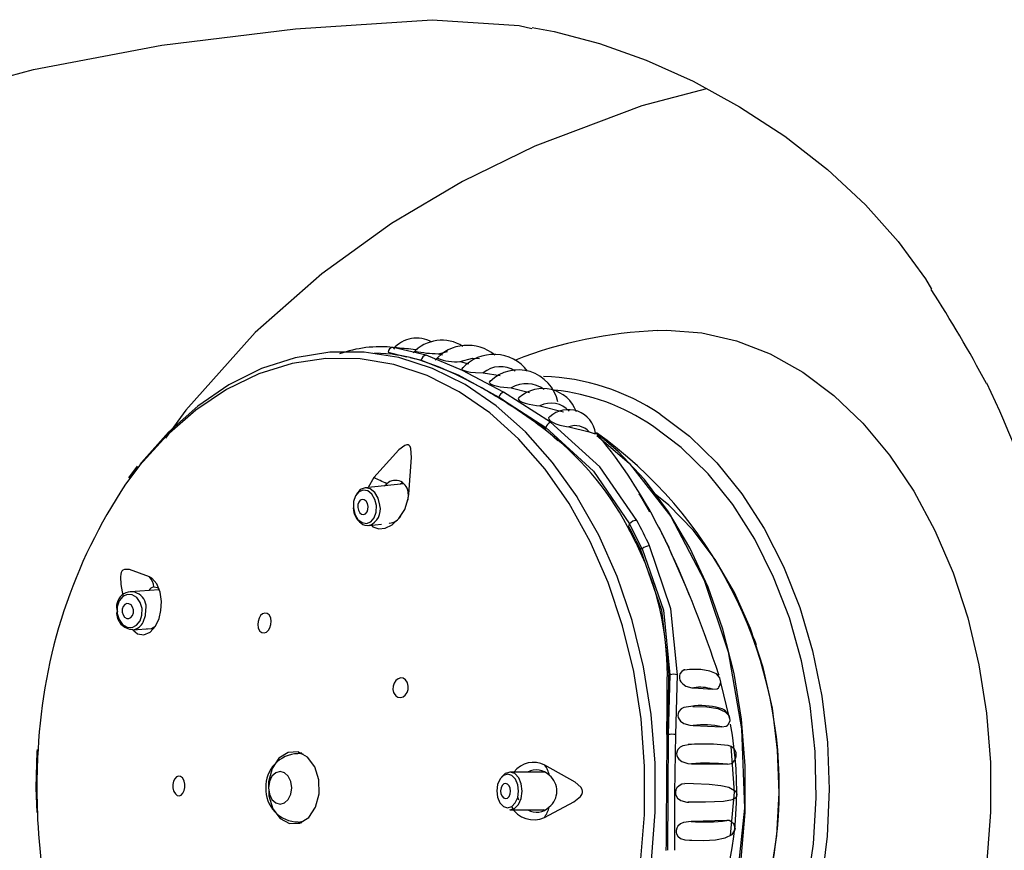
# Model space of a CAD drawing. Header units: millimetres. Extents: x 2848.32 to 2849.28, y 2905.67 to 2907.97.
# Tile 4 of 20: x 2849.0262 to 2849.0912, y 2906.1141 to 2906.1689. Entities that reach past the tile are written whole.
import ezdxf

# ---------------------------------------------------------------- set-up
doc = ezdxf.new("R2010")
doc.units = ezdxf.units.MM
doc.layers.add('SANINDUSA', color=3, linetype='Continuous')

msp = doc.modelspace()

# ---------------------------------------------------------------- linework, layer by layer
at = {"layer": 'SANINDUSA', "linetype": 'Continuous'}
for p, q in [((2849.053034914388, 2906.146787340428), (2849.050858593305, 2906.147305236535)), ((2849.052371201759, 2906.14714682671), (2849.052497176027, 2906.147254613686)), ((2849.050528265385, 2906.146979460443), (2849.051748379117, 2906.14668450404)), ((2849.051989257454, 2906.146626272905), (2849.052713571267, 2906.146451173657)), ((2849.052447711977, 2906.147139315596), (2849.05217469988, 2906.147166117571)), ((2849.055445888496, 2906.145789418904), (2849.053034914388, 2906.146787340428)), ((2849.053828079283, 2906.146888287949), (2849.05412534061, 2906.146806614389)), ((2849.052713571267, 2906.146451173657), (2849.052462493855, 2906.146498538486)), ((2849.052713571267, 2906.146451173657), (2849.055141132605, 2906.145488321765)), ((2849.052713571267, 2906.146451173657), (2849.052713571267, 2906.146451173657)), ((2849.055278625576, 2906.146367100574), (2849.055840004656, 2906.146212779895)), ((2849.055131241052, 2906.145450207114), (2849.055140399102, 2906.145488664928)), ((2849.055141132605, 2906.145488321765), (2849.057836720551, 2906.14401109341)), ((2849.058152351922, 2906.144349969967), (2849.055445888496, 2906.145789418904)), ((2849.056802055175, 2906.145616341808), (2849.05792427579, 2906.145457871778)), ((2849.058652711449, 2906.14464328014), (2849.059855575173, 2906.144322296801)), ((2849.05783564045, 2906.144008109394), (2849.057836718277, 2906.144011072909)), ((2849.060900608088, 2906.141916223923), (2849.057837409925, 2906.144010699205)), ((2849.057837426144, 2906.144010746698), (2849.06092692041, 2906.14202671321)), ((2849.061244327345, 2906.142358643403), (2849.058152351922, 2906.144349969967)), ((2849.060545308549, 2906.143456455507), (2849.062097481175, 2906.143055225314)), ((2849.06092692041, 2906.14202671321), (2849.060900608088, 2906.141916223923)), ((2849.062446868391, 2906.142056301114), (2849.063792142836, 2906.141724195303)), ((2849.060900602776, 2906.141916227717), (2849.060898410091, 2906.141912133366)), ((2849.060900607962, 2906.141916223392), (2849.06173323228, 2906.141133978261)), ((2849.064208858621, 2906.141671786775), (2849.064421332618, 2906.141482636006)), ((2849.033965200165, 2906.139468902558), (2849.033387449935, 2906.138699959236)), ((2849.05157278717, 2906.138299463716), (2849.049009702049, 2906.138041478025)), ((2849.049580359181, 2906.138712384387), (2849.04920340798, 2906.138060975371)), ((2849.05028101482, 2906.138169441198), (2849.050444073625, 2906.138303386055)), ((2849.051465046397, 2906.138365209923), (2849.051336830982, 2906.138275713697)), ((2849.051842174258, 2906.137637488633), (2849.051819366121, 2906.13721168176)), ((2849.049260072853, 2906.135554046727), (2849.050102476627, 2906.135638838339)), ((2849.049260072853, 2906.135554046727), (2849.049283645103, 2906.135556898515)), ((2849.050571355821, 2906.135686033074), (2849.050575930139, 2906.135686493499)), ((2849.06641350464, 2906.135483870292), (2849.066457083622, 2906.135666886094)), ((2849.067291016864, 2906.134006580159), (2849.066457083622, 2906.135666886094)), ((2849.06641350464, 2906.135483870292), (2849.066358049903, 2906.135430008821)), ((2849.06845033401, 2906.135312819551), (2849.068543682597, 2906.135136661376)), ((2849.068970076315, 2906.134287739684), (2849.069057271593, 2906.13410444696)), ((2849.067154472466, 2906.134008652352), (2849.067090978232, 2906.133954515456)), ((2849.067291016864, 2906.134006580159), (2849.067154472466, 2906.134008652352)), ((2849.035423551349, 2906.131296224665), (2849.033510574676, 2906.131163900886)), ((2849.033683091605, 2906.128669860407), (2849.034898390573, 2906.128753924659)), ((2849.074834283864, 2906.127665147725), (2849.074679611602, 2906.127990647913)), ((2849.068987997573, 2906.125675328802), (2849.068957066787, 2906.125663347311)), ((2849.069016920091, 2906.121753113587), (2849.069046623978, 2906.12569804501)), ((2849.069129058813, 2906.125696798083), (2849.069016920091, 2906.121753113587)), ((2849.069046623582, 2906.125698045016), (2849.069129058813, 2906.125696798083)), ((2849.069506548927, 2906.121744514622), (2849.06961989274, 2906.125683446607)), ((2849.072475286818, 2906.12517545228), (2849.073032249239, 2906.122820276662)), ((2849.07070381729, 2906.124833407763), (2849.071933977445, 2906.124741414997)), ((2849.070663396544, 2906.122351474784), (2849.072551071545, 2906.122262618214)), ((2849.069016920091, 2906.121753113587), (2849.069016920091, 2906.121753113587)), ((2849.044833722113, 2906.120514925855), (2849.044599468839, 2906.120514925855)), ((2849.044599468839, 2906.120514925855), (2849.044926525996, 2906.120467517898)), ((2849.060862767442, 2906.119272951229), (2849.058565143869, 2906.119275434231)), ((2849.070549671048, 2906.119827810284), (2849.072922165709, 2906.119784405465)), ((2849.072922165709, 2906.119784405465), (2849.073187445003, 2906.119846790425)), ((2849.027280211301, 2906.118234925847), (2849.027343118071, 2906.116598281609)), ((2849.059162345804, 2906.117427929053), (2849.059084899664, 2906.117614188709)), ((2849.058562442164, 2906.116775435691), (2849.06084961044, 2906.116772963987)), ((2849.060805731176, 2906.116745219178), (2849.060731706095, 2906.116773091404)), ((2849.044926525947, 2906.116002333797), (2849.044602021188, 2906.115954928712)), ((2849.072893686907, 2906.116081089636), (2849.070521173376, 2906.116020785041)), ((2849.044602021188, 2906.115954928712), (2849.044833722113, 2906.115954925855))]:
    msp.add_line(p, q, dxfattribs=at)
at = {"layer": 'SANINDUSA', "linetype": 'Continuous', "flags": 128}
for points in [[(2849.018969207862, 2906.163451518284), (2849.027114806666, 2906.165637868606), (2849.035584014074, 2906.167241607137), (2849.044413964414, 2906.168330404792), (2849.053425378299, 2906.168934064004)], [(2849.053425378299, 2906.168934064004), (2849.059183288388, 2906.168541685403), (2849.06001564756, 2906.168354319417)], [(2849.060027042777, 2906.168409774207), (2849.061478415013, 2906.168155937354), (2849.064488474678, 2906.167355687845), (2849.067568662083, 2906.166257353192), (2849.070662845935, 2906.164866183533), (2849.073716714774, 2906.163193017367), (2849.076705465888, 2906.161238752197), (2849.079519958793, 2906.159048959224), (2849.082026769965, 2906.156721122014), (2849.084189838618, 2906.154304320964), (2849.085995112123, 2906.151837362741), (2849.086394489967, 2906.151150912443)], [(2849.071551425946, 2906.164379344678), (2849.067277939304, 2906.163254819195), (2849.060207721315, 2906.160585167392), (2849.05543207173, 2906.158254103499), (2849.050754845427, 2906.155476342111), (2849.046164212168, 2906.152166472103), (2849.04176176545, 2906.148280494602), (2849.037187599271, 2906.143170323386), (2849.03584023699, 2906.141302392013)], [(2849.068297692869, 2906.14842804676), (2849.068925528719, 2906.148442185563), (2849.07123507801, 2906.148269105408), (2849.073517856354, 2906.147743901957), (2849.075747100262, 2906.146872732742), (2849.077896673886, 2906.145665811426), (2849.079941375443, 2906.144137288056), (2849.081857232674, 2906.142305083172), (2849.083621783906, 2906.140190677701), (2849.08521434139, 2906.137818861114), (2849.086616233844, 2906.135217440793), (2849.087811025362, 2906.13241691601), (2849.088784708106, 2906.12945012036), (2849.089525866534, 2906.126351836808), (2849.090025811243, 2906.123158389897), (2849.090278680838, 2906.119907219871), (2849.090281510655, 2906.116636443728), (2849.090034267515, 2906.113384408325)], [(2849.05079621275, 2906.14730144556), (2849.05045689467, 2906.147334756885), (2849.050332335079, 2906.147332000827)], [(2849.067174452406, 2906.113289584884), (2849.067441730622, 2906.116449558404), (2849.067457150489, 2906.119631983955), (2849.067220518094, 2906.12279684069), (2849.066734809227, 2906.125904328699), (2849.066006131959, 2906.128915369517), (2849.065043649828, 2906.131792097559), (2849.063859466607, 2906.134498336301), (2849.062468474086, 2906.137000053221), (2849.060888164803, 2906.139265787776), (2849.059138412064, 2906.14126704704), (2849.057241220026, 2906.142978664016), (2849.05522044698, 2906.144379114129), (2849.053101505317, 2906.145450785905), (2849.05091104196, 2906.14618020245), (2849.048676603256, 2906.146558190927), (2849.046426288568, 2906.146579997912), (2849.044188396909, 2906.14624534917), (2849.041991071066, 2906.145558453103), (2849.039861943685, 2906.144527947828), (2849.037827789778, 2906.143166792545), (2849.035914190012, 2906.141492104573), (2849.034145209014, 2906.139524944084), (2849.033205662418, 2906.138275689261)], [(2849.063035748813, 2906.137379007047), (2849.063000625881, 2906.1374346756), (2849.061385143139, 2906.13971691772), (2849.059599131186, 2906.141729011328), (2849.05766505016, 2906.14344565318), (2849.055607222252, 2906.144845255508), (2849.053451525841, 2906.145910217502), (2849.051225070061, 2906.146627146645), (2849.048955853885, 2906.146987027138), (2849.046672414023, 2906.146985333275), (2849.044403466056, 2906.146622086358), (2849.042177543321, 2906.145901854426), (2849.040022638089, 2906.144833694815), (2849.037965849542, 2906.143431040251), (2849.036033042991, 2906.14171152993), (2849.034248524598, 2906.139696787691), (2849.034150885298, 2906.139572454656)], [(2849.050890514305, 2906.146830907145), (2849.05079386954, 2906.146847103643), (2849.049639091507, 2906.146919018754)], [(2849.053828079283, 2906.146888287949), (2849.054452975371, 2906.147039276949), (2849.054455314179, 2906.147039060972)], [(2849.055278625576, 2906.146367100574), (2849.056087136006, 2906.146602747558), (2849.056554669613, 2906.146570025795)], [(2849.055519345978, 2906.145987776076), (2849.055428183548, 2906.145954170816), (2849.055383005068, 2906.145899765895), (2849.055400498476, 2906.145854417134), (2849.055455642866, 2906.145811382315), (2849.055489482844, 2906.145793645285), (2849.055605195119, 2906.145749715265), (2849.055741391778, 2906.145714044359), (2849.055960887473, 2906.14567472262), (2849.056303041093, 2906.145638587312), (2849.056802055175, 2906.145616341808), (2849.056802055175, 2906.145616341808)], [(2849.057370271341, 2906.145124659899), (2849.057262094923, 2906.145087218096), (2849.057201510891, 2906.145018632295), (2849.057213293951, 2906.144966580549), (2849.057274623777, 2906.14490580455), (2849.057367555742, 2906.144853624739), (2849.057473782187, 2906.144811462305), (2849.0576523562, 2906.144760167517), (2849.057934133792, 2906.14470636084), (2849.058397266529, 2906.144657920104), (2849.058652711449, 2906.14464328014), (2849.058652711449, 2906.14464328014)], [(2849.0591779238, 2906.144011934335), (2849.059112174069, 2906.143930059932), (2849.059126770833, 2906.143870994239), (2849.059188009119, 2906.143801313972), (2849.059278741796, 2906.143739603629), (2849.059384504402, 2906.143687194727), (2849.059563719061, 2906.14362113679), (2849.059845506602, 2906.143549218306), (2849.060311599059, 2906.143478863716), (2849.060545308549, 2906.143456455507), (2849.060545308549, 2906.143456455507)], [(2849.061186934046, 2906.142732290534), (2849.061177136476, 2906.142729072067), (2849.061120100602, 2906.142645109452), (2849.061137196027, 2906.142573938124), (2849.06120369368, 2906.142488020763), (2849.061299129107, 2906.142410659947), (2849.061412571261, 2906.14234171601), (2849.061596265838, 2906.142256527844), (2849.061867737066, 2906.142166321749), (2849.062297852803, 2906.142077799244), (2849.062446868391, 2906.142056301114), (2849.062446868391, 2906.142056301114)], [(2849.068477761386, 2906.142896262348), (2849.070413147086, 2906.141439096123), (2849.072218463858, 2906.139679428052), (2849.073870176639, 2906.137640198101), (2849.075346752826, 2906.135347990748), (2849.07662894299, 2906.132832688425), (2849.077700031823, 2906.130127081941), (2849.078546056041, 2906.127266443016), (2849.079155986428, 2906.124288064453), (2849.079521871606, 2906.121230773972), (2849.079638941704, 2906.118134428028), (2849.079505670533, 2906.115039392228), (2849.079123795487, 2906.111986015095)], [(2849.06092692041, 2906.14202671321), (2849.064082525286, 2906.139141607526), (2849.066457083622, 2906.135666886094)], [(2849.066938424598, 2906.135884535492), (2849.064491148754, 2906.139423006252), (2849.061244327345, 2906.142358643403)], [(2849.061908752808, 2906.092027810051), (2849.062949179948, 2906.092207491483), (2849.065067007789, 2906.092839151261), (2849.06711866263, 2906.093814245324), (2849.069076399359, 2906.095119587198), (2849.070913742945, 2906.096737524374), (2849.072605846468, 2906.098646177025), (2849.07412982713, 2906.100819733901), (2849.075465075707, 2906.103228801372), (2849.076593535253, 2906.105840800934), (2849.077499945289, 2906.108620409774), (2849.078172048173, 2906.11153003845), (2849.078600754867, 2906.114530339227), (2849.078780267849, 2906.117580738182), (2849.078708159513, 2906.120639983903), (2849.078385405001, 2906.12366670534), (2849.077816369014, 2906.126619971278), (2849.077008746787, 2906.12945984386), (2849.075973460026, 2906.132147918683), (2849.074724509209, 2906.134647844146), (2849.073278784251, 2906.136925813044), (2849.071655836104, 2906.138951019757), (2849.069877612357, 2906.140696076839), (2849.067968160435, 2906.142137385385)], [(2849.063792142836, 2906.141724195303), (2849.064119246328, 2906.141610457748), (2849.064201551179, 2906.141598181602), (2849.064218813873, 2906.141621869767)], [(2849.063912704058, 2906.094552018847), (2849.065594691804, 2906.095935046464), (2849.067355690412, 2906.097775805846), (2849.06895367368, 2906.099893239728), (2849.070367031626, 2906.102258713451), (2849.071576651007, 2906.10484023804), (2849.072566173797, 2906.107602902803), (2849.073322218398, 2906.110509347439), (2849.073834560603, 2906.113520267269), (2849.074096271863, 2906.11659494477), (2849.074103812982, 2906.119691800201), (2849.07385708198, 2906.122768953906), (2849.07335941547, 2906.125784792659), (2849.072617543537, 2906.128698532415), (2849.071641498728, 2906.131470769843), (2849.070444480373, 2906.134064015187), (2849.069042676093, 2906.136443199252), (2849.067455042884, 2906.138576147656), (2849.065703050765, 2906.140434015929), (2849.064345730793, 2906.141592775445)], [(2849.064306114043, 2906.141480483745), (2849.066443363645, 2906.139665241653), (2849.069183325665, 2906.136147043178), (2849.071385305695, 2906.131940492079), (2849.072964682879, 2906.127207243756), (2849.073860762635, 2906.122129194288), (2849.074039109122, 2906.116901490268), (2849.073492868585, 2906.111725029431), (2849.07224303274, 2906.106798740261), (2849.070337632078, 2906.102311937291)], [(2849.051897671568, 2906.13760867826), (2849.052070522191, 2906.140037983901), (2849.052022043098, 2906.140621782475), (2849.051973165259, 2906.140758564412), (2849.051913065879, 2906.140837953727), (2849.051843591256, 2906.140875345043), (2849.051763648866, 2906.140880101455), (2849.05162292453, 2906.140834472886), (2849.051228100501, 2906.140545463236), (2849.049580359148, 2906.138712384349)], [(2849.049185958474, 2906.137831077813), (2849.048887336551, 2906.137886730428), (2849.048605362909, 2906.137774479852), (2849.048382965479, 2906.137511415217), (2849.048254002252, 2906.137137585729), (2849.048238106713, 2906.136709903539), (2849.048337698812, 2906.136293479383), (2849.048537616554, 2906.135951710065), (2849.048807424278, 2906.135736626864)], [(2849.04999114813, 2906.136874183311), (2849.049990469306, 2906.136881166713), (2849.049878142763, 2906.137350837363), (2849.049652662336, 2906.13773630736), (2849.049348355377, 2906.137978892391), (2849.049011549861, 2906.138041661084), (2849.048693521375, 2906.137915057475), (2849.048442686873, 2906.137618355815), (2849.048399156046, 2906.137531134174)], [(2849.048807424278, 2906.135736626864), (2849.04910560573, 2906.135680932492), (2849.04938737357, 2906.135792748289), (2849.049609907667, 2906.13605538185), (2849.049739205, 2906.136429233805), (2849.04975529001, 2906.136857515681), (2849.049655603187, 2906.137274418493), (2849.049455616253, 2906.137616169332), (2849.049185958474, 2906.137831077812)], [(2849.049424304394, 2906.135570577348), (2849.049522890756, 2906.135462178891), (2849.049926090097, 2906.135320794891), (2849.050339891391, 2906.135363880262), (2849.050789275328, 2906.135582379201), (2849.05124149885, 2906.136001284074), (2849.051620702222, 2906.13660363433), (2849.051856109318, 2906.137324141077), (2849.051897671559, 2906.137608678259)], [(2849.067797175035, 2906.136431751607), (2849.067139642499, 2906.137563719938), (2849.06709745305, 2906.137628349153)], [(2849.068304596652, 2906.098973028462), (2849.068635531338, 2906.099239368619), (2849.070288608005, 2906.100817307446), (2849.071785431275, 2906.102681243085), (2849.073101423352, 2906.104800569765), (2849.074214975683, 2906.107140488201), (2849.075107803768, 2906.109662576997), (2849.075765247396, 2906.112325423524), (2849.07617651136, 2906.115085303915), (2849.076334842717, 2906.117896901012), (2849.076237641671, 2906.120714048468), (2849.07588650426, 2906.123490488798), (2849.075287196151, 2906.126180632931), (2849.074449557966, 2906.128740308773), (2849.073387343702, 2906.131127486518), (2849.072117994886, 2906.133302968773), (2849.070662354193, 2906.13523103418), (2849.069044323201, 2906.136880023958), (2849.068163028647, 2906.137606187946)], [(2849.048949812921, 2906.137242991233), (2849.048815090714, 2906.13726809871), (2849.04868787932, 2906.137217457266), (2849.048587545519, 2906.137098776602), (2849.048529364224, 2906.136930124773), (2849.048522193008, 2906.136737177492), (2849.048567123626, 2906.136549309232), (2849.048657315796, 2906.136395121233), (2849.04877903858, 2906.13629808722), (2849.048913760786, 2906.136272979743), (2849.049040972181, 2906.136323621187), (2849.049141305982, 2906.136442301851), (2849.049199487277, 2906.13661095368), (2849.049206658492, 2906.136803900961), (2849.049161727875, 2906.136991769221), (2849.049071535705, 2906.13714595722), (2849.048949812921, 2906.137242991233)], [(2849.062424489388, 2906.098161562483), (2849.063014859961, 2906.099057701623), (2849.064437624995, 2906.101583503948), (2849.06565147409, 2906.104318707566), (2849.066641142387, 2906.107228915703), (2849.067394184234, 2906.110277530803), (2849.067901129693, 2906.113426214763), (2849.06815560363, 2906.116635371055), (2849.068154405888, 2906.119864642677), (2849.067897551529, 2906.123073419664), (2849.067388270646, 2906.126221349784), (2849.066632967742, 2906.12926884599), (2849.065641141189, 2906.132177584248), (2849.06442526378, 2906.134910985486), (2849.063035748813, 2906.137379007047)], [(2849.06961989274, 2906.125683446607), (2849.069197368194, 2906.130053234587), (2849.067782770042, 2906.134203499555)], [(2849.067154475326, 2906.134008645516), (2849.068562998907, 2906.129955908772), (2849.069046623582, 2906.125698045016)], [(2849.067291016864, 2906.134006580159), (2849.068692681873, 2906.129963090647), (2849.069129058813, 2906.125696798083)], [(2849.070410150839, 2906.130932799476), (2849.070194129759, 2906.131482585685), (2849.069055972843, 2906.134101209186)], [(2849.034789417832, 2906.132162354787), (2849.033466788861, 2906.132643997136), (2849.033120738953, 2906.132639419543), (2849.033026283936, 2906.132591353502), (2849.032959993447, 2906.132524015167), (2849.032913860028, 2906.132441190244), (2849.03288223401, 2906.132342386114), (2849.032856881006, 2906.132163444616), (2849.032876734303, 2906.131645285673), (2849.03302167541, 2906.130924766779)], [(2849.033686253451, 2906.128670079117), (2849.033978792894, 2906.128405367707), (2849.034405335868, 2906.128329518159), (2849.034833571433, 2906.128515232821), (2849.03518623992, 2906.128913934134), (2849.035410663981, 2906.12940330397), (2849.035532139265, 2906.129929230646), (2849.035564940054, 2906.130521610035), (2849.035483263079, 2906.131141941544), (2849.035270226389, 2906.131692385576), (2849.034938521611, 2906.132075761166), (2849.034789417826, 2906.132162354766), (2849.034789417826, 2906.132162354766)], [(2849.034157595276, 2906.129249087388), (2849.034284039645, 2906.129639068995), (2849.034286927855, 2906.130070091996), (2849.03416560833, 2906.13047676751), (2849.03393824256, 2906.130797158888), (2849.033639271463, 2906.130982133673), (2849.033314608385, 2906.131003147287), (2849.033013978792, 2906.130857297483), (2849.032782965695, 2906.130567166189)], [(2849.03506340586, 2906.131492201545), (2849.03530387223, 2906.131450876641), (2849.035402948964, 2906.13134945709)], [(2849.032782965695, 2906.130567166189), (2849.032656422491, 2906.130176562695), (2849.03265378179, 2906.129745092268), (2849.032775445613, 2906.129338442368), (2849.033002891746, 2906.129018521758), (2849.033301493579, 2906.128834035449), (2849.033625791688, 2906.12881306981), (2849.033926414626, 2906.128958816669), (2849.034157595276, 2906.129249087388)], [(2849.033039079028, 2906.130197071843), (2849.032981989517, 2906.130020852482), (2849.032980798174, 2906.129826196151), (2849.03303568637, 2906.129642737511), (2849.033138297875, 2906.129498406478), (2849.033273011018, 2906.129415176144), (2849.033419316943, 2906.129405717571), (2849.033554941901, 2906.129471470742), (2849.03365923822, 2906.129602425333), (2849.033716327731, 2906.129778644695), (2849.033717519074, 2906.129973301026), (2849.033662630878, 2906.130156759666), (2849.033560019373, 2906.130301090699), (2849.03342530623, 2906.130384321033), (2849.033279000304, 2906.130393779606), (2849.033143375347, 2906.130328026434), (2849.033039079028, 2906.130197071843)], [(2849.034372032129, 2906.129173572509), (2849.034514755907, 2906.129614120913), (2849.034530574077, 2906.129977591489)], [(2849.042762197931, 2906.129490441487), (2849.042669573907, 2906.129644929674), (2849.042542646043, 2906.129739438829), (2849.042396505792, 2906.129762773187), (2849.042248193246, 2906.129713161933), (2849.042114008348, 2906.129597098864), (2849.042008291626, 2906.129427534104), (2849.041942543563, 2906.129222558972), (2849.0419245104, 2906.129004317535), (2849.041957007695, 2906.128797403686), (2849.041977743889, 2906.128737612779), (2849.042070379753, 2906.128583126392), (2849.042197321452, 2906.128488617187), (2849.042343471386, 2906.128465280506), (2849.04249178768, 2906.128514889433), (2849.042625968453, 2906.12863095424), (2849.042731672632, 2906.128800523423), (2849.042797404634, 2906.129005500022), (2849.042815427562, 2906.129223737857), (2849.042782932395, 2906.129430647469), (2849.042762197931, 2906.129490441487)], [(2849.035138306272, 2906.128859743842), (2849.034902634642, 2906.128721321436), (2849.034646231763, 2906.128712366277), (2849.034611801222, 2906.128734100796)], [(2849.070101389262, 2906.126014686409), (2849.070069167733, 2906.126010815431), (2849.069912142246, 2906.125921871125), (2849.069789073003, 2906.125762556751), (2849.069751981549, 2906.125634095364), (2849.069753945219, 2906.125482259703), (2849.069791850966, 2906.125347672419), (2849.069854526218, 2906.125229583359), (2849.069976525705, 2906.125087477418), (2849.070185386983, 2906.124947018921), (2849.070563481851, 2906.124843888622), (2849.07070381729, 2906.124833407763), (2849.07070381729, 2906.124833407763)], [(2849.072353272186, 2906.124876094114), (2849.072399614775, 2906.124933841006), (2849.072484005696, 2906.125203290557), (2849.072426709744, 2906.12549248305), (2849.072190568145, 2906.12575088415), (2849.071768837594, 2906.12593893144), (2849.071172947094, 2906.126036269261), (2849.07042689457, 2906.1260387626), (2849.070102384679, 2906.126004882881)], [(2849.050919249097, 2906.124460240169), (2849.051030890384, 2906.124306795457), (2849.051177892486, 2906.124212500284), (2849.051344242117, 2906.124187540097), (2849.051512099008, 2906.124235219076), (2849.05166257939, 2906.124351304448), (2849.051777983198, 2906.124523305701), (2849.051844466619, 2906.124731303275), (2849.051854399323, 2906.12495067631), (2849.051807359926, 2906.125155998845), (2849.051782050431, 2906.125213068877), (2849.051670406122, 2906.12536651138), (2849.051523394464, 2906.125460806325), (2849.051357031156, 2906.125485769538), (2849.051189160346, 2906.125438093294), (2849.051038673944, 2906.125322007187), (2849.050923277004, 2906.125150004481), (2849.05085680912, 2906.124942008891), (2849.050846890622, 2906.124722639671), (2849.05089393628, 2906.124517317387), (2849.050919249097, 2906.124460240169)], [(2849.072278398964, 2906.125706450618), (2849.072333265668, 2906.125715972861), (2849.072369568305, 2906.125716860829), (2849.072374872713, 2906.1257070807), (2849.072353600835, 2906.125690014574)], [(2849.071933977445, 2906.124741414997), (2849.072236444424, 2906.124764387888), (2849.072334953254, 2906.12483636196), (2849.072354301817, 2906.124875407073)], [(2849.070517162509, 2906.123603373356), (2849.070055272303, 2906.123540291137), (2849.069867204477, 2906.123443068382), (2849.069710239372, 2906.123269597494), (2849.069663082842, 2906.123149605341), (2849.069651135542, 2906.123007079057), (2849.069676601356, 2906.122879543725), (2849.069726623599, 2906.122770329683), (2849.069835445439, 2906.122632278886), (2849.070041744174, 2906.122485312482), (2849.070442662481, 2906.122366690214), (2849.070663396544, 2906.122351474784)], [(2849.072945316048, 2906.122390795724), (2849.072985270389, 2906.122426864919), (2849.073104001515, 2906.12267959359), (2849.073062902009, 2906.122967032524), (2849.072803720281, 2906.123234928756), (2849.072304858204, 2906.123437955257), (2849.071567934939, 2906.123552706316), (2849.07064555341, 2906.123573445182)], [(2849.072551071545, 2906.122262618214), (2849.07284427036, 2906.122299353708), (2849.072944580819, 2906.12237819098), (2849.072949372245, 2906.122387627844)], [(2849.069016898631, 2906.12175075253), (2849.068984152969, 2906.117927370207), (2849.068959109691, 2906.114109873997)], [(2849.069448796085, 2906.114108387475), (2849.069442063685, 2906.117923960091), (2849.069506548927, 2906.121744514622)], [(2849.027361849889, 2906.120757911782), (2849.027350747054, 2906.120622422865), (2849.027280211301, 2906.118234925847)], [(2849.042920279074, 2906.116845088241), (2849.043401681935, 2906.116202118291), (2849.0440204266, 2906.115868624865), (2849.044682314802, 2906.115895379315), (2849.045286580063, 2906.116278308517), (2849.045741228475, 2906.116959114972), (2849.045977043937, 2906.117834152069), (2849.045958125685, 2906.118770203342), (2849.045687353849, 2906.119624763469), (2849.045205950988, 2906.120267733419), (2849.044587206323, 2906.120601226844), (2849.043925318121, 2906.120574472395), (2849.043321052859, 2906.120191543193), (2849.042866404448, 2906.119510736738), (2849.042630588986, 2906.118635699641), (2849.042649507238, 2906.117699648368), (2849.042920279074, 2906.116845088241)], [(2849.070481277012, 2906.121093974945), (2849.069989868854, 2906.121014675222), (2849.069811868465, 2906.120920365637), (2849.069656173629, 2906.120765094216), (2849.069594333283, 2906.120643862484), (2849.069567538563, 2906.120497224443), (2849.069582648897, 2906.120366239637), (2849.069624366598, 2906.120256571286), (2849.069722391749, 2906.120118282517), (2849.069917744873, 2906.119968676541), (2849.070307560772, 2906.119844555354), (2849.070549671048, 2906.119827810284)], [(2849.071998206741, 2906.121113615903), (2849.071417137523, 2906.121117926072), (2849.070481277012, 2906.121093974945)], [(2849.073186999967, 2906.119847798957), (2849.073274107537, 2906.119897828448), (2849.073420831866, 2906.120060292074), (2849.07350964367, 2906.120299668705), (2849.073490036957, 2906.120571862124), (2849.073362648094, 2906.120802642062), (2849.073176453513, 2906.12095365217), (2849.072971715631, 2906.121036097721), (2849.071999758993, 2906.121105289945)], [(2849.073138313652, 2906.120969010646), (2849.073376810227, 2906.117943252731), (2849.073109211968, 2906.115097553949)], [(2849.043399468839, 2906.119314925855), (2849.043107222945, 2906.11923271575), (2849.042859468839, 2906.118998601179), (2849.042693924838, 2906.118648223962), (2849.042635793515, 2906.118234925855), (2849.042693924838, 2906.117821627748), (2849.042859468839, 2906.117471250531), (2849.043107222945, 2906.11723713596), (2849.043399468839, 2906.117154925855), (2849.043691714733, 2906.11723713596), (2849.043939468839, 2906.117471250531), (2849.04410501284, 2906.117821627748), (2849.044163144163, 2906.118234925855), (2849.04410501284, 2906.118648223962), (2849.043939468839, 2906.118998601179), (2849.043691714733, 2906.11923271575), (2849.043399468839, 2906.119314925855)], [(2849.058562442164, 2906.116775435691), (2849.058866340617, 2906.116865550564), (2849.05913228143, 2906.117132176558), (2849.059311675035, 2906.117534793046), (2849.059377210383, 2906.118012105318), (2849.05931891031, 2906.118491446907), (2849.059145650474, 2906.118899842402), (2849.058883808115, 2906.119175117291), (2849.058573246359, 2906.119275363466), (2849.058261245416, 2906.119185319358), (2849.058008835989, 2906.118938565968)], [(2849.06084705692, 2906.116281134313), (2849.062791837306, 2906.117300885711), (2849.063230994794, 2906.117666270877), (2849.063320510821, 2906.11779887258), (2849.063360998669, 2906.11791527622), (2849.063365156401, 2906.11802121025), (2849.063339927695, 2906.118122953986), (2849.063253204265, 2906.118273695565), (2849.062884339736, 2906.118613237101), (2849.060873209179, 2906.119738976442)], [(2849.037047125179, 2906.118733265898), (2849.036951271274, 2906.118887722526), (2849.036829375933, 2906.118981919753), (2849.036694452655, 2906.119005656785), (2849.036561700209, 2906.118955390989), (2849.036446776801, 2906.118836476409), (2849.036363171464, 2906.118663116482), (2849.036320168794, 2906.118456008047), (2849.036321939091, 2906.118238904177), (2849.036367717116, 2906.11803556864), (2849.036389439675, 2906.11798043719), (2849.036485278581, 2906.117825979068), (2849.036607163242, 2906.117731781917), (2849.036742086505, 2906.117708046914), (2849.036874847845, 2906.117758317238), (2849.036989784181, 2906.11787723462), (2849.037073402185, 2906.118050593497), (2849.037116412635, 2906.11825770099), (2849.037114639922, 2906.1184748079), (2849.037068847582, 2906.118678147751), (2849.037047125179, 2906.118733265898)], [(2849.059139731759, 2906.118013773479), (2849.059088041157, 2906.118438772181), (2849.058934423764, 2906.118800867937), (2849.058702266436, 2906.119044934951), (2849.058426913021, 2906.119133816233), (2849.058150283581, 2906.119053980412), (2849.05791449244, 2906.118817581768), (2849.057755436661, 2906.118460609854), (2849.057697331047, 2906.118037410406)], [(2849.057697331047, 2906.118037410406), (2849.057748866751, 2906.117613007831), (2849.057902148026, 2906.117251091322), (2849.058134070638, 2906.117006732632), (2849.05840953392, 2906.116917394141), (2849.058686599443, 2906.116997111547), (2849.058922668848, 2906.117233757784), (2849.059081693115, 2906.117590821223), (2849.059139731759, 2906.118013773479)], [(2849.058604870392, 2906.118020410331), (2849.058581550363, 2906.118212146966), (2849.058512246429, 2906.118375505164), (2849.058407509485, 2906.118485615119), (2849.058283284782, 2906.11852571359), (2849.058158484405, 2906.118489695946), (2849.05805210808, 2906.118383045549), (2849.057980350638, 2906.118221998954), (2849.057954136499, 2906.118031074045), (2849.057977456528, 2906.117839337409), (2849.058046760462, 2906.117675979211), (2849.058151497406, 2906.117565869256), (2849.058275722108, 2906.117525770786), (2849.058400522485, 2906.117561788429), (2849.058506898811, 2906.117668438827), (2849.058578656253, 2906.117829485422), (2849.058604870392, 2906.118020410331)], [(2849.070107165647, 2906.118506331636), (2849.06990677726, 2906.118469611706), (2849.069738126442, 2906.11837453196), (2849.069588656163, 2906.118224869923), (2849.069520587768, 2906.118098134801), (2849.069488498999, 2906.117946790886), (2849.069499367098, 2906.117814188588), (2849.069538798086, 2906.117700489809), (2849.069637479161, 2906.1175568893), (2849.069837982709, 2906.117406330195), (2849.070235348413, 2906.117295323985), (2849.070382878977, 2906.117288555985), (2849.070382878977, 2906.117288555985)], [(2849.070333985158, 2906.117314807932), (2849.070548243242, 2906.117311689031), (2849.071465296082, 2906.117309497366), (2849.072655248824, 2906.117346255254), (2849.073247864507, 2906.117452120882), (2849.073417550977, 2906.117545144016), (2849.073480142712, 2906.117605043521), (2849.073505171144, 2906.117637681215), (2849.073525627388, 2906.117671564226), (2849.073541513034, 2906.117706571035), (2849.073552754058, 2906.117742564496), (2849.07355920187, 2906.117779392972), (2849.073560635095, 2906.117816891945), (2849.073547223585, 2906.117893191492), (2849.073509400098, 2906.117969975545), (2849.073021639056, 2906.118252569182), (2849.072496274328, 2906.118362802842), (2849.071724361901, 2906.1184454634), (2849.070683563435, 2906.118499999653), (2849.070107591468, 2906.11851253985)], [(2849.070521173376, 2906.116020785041), (2849.070019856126, 2906.115939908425), (2849.069830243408, 2906.115846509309), (2849.06965543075, 2906.115692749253), (2849.069578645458, 2906.115572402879), (2849.069533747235, 2906.11542640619), (2849.069532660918, 2906.115295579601), (2849.069560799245, 2906.115185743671), (2849.069641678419, 2906.115046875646), (2849.069818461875, 2906.114896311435), (2849.070120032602, 2906.1147963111)], [(2849.073222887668, 2906.115975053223), (2849.073033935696, 2906.116074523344), (2849.072893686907, 2906.116081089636)], [(2849.070562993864, 2906.114776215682), (2849.071338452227, 2906.114765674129), (2849.072125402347, 2906.114808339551), (2849.072771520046, 2906.114930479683), (2849.073240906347, 2906.115162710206), (2849.073453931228, 2906.115502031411), (2849.073351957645, 2906.115854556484), (2849.073210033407, 2906.115954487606)], [(2849.070120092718, 2906.114794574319), (2849.070424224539, 2906.114778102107), (2849.070562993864, 2906.114776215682)]]:
    msp.add_lwpolyline(points, dxfattribs=at)
at = {"layer": 'SANINDUSA', "linetype": 'Continuous'}
for centre, radius, start, end in [((2849.018427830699, 2906.106979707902), 0.08102069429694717, 27.92760114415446, 33.01448242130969), ((2849.052416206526, 2906.145923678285), 0.001996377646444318, 59.97596420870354, 140.4041835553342), ((2849.069436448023, 2906.1193595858), 0.02907443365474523, 92.24048156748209, 111.184017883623), ((2849.050043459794, 2906.13935696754), 0.007989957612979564, 84.14451119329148, 109.9214900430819), ((2849.050871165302, 2906.146962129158), 0.0003433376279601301, 92.09846913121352, 177.1065447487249), ((2849.067388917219, 2906.322592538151), 0.1760532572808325, 264.6544035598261, 265.0434546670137), ((2849.054073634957, 2906.145195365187), 0.002581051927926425, 57.49622640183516, 137.4794653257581), ((2849.055771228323, 2906.144599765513), 0.002836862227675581, 50.38458092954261, 139.2111970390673), ((2849.04980148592, 2906.137576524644), 0.009316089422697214, 72.38980883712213, 83.28911565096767), ((2849.053830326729, 2906.153613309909), 0.006725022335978, 256.9718937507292, 269.980852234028), ((2849.053089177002, 2906.146413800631), 0.0003774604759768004, 98.26531083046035, 174.3177336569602), ((2849.054984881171, 2906.14952300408), 0.003169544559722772, 247.8643774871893, 275.3176412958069), ((2849.057506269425, 2906.144041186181), 0.002802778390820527, 37.37545684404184, 137.709918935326), ((2849.047031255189, 2906.128838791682), 0.0184824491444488, 64.29890131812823, 72.3994181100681), ((2849.057938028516, 2906.144282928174), 0.001751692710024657, 56.37988818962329, 130.4286301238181), ((2849.042089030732, 2906.118631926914), 0.0298228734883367, 58.33708822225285, 64.24739837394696), ((2849.05912531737, 2906.143157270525), 0.002660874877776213, 11.77520425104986, 134.316574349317), ((2849.060287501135, 2906.130730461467), 0.01466584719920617, 56.05077226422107, 88.0487540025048), ((2849.059647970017, 2906.142893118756), 0.002013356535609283, 53.81569418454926, 119.6254492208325), ((2849.047054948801, 2906.123718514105), 0.04793735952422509, 0.3756200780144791, 26.2720518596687), ((2849.036547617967, 2906.109683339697), 0.0403482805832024, 53.03664334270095, 58.30971016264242), ((2849.058334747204, 2906.143864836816), 0.0005182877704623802, 110.604730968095, 163.6573651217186), ((2849.06074822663, 2906.142228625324), 0.002355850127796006, 20.62572730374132, 131.5108814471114), ((2849.05997832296, 2906.130237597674), 0.01433326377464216, 56.12152652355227, 83.82507373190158), ((2849.061272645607, 2906.141977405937), 0.001648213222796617, 42.5425135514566, 116.1861027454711), ((2849.062421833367, 2906.141388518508), 0.001808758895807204, 7.405259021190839, 132.7054705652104), ((2849.061573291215, 2906.141726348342), 0.0007127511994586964, 117.4865873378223, 155.0759725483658), ((2849.062886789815, 2906.140947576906), 0.001192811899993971, 40.62323232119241, 111.6422697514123), ((2849.049071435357, 2906.126273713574), 0.01956163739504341, 28.11015026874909, 53.12721674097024), ((2849.047579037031, 2906.118243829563), 0.02876832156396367, 305.0642282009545, 54.50720725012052), ((2849.037943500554, 2906.119801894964), 0.03422177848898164, 27.15442928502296, 39.3115135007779), ((2849.062058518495, 2906.119044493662), 0.03467457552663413, 146.3154894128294, 177.1665555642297), ((2848.689577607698, 2905.37734933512), 0.8421850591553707, 64.62833630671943, 64.6933519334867), ((2849.051009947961, 2906.137690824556), 0.0008339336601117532, 356.3330288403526, 132.731247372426), ((2849.048903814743, 2906.136609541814), 0.001119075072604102, 289.8412092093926, 13.67901802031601), ((2849.049571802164, 2906.136779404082), 0.001356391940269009, 183.1268953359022, 232.6023124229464), ((2849.050583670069, 2906.136589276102), 0.0008767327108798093, 270.8500617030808, 334.9359658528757), ((2849.049166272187, 2906.136222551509), 0.0006679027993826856, 231.2268762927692, 280.3242529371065), ((2849.06695744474, 2906.135201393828), 0.0006834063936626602, 91.59482641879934, 137.0675713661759), ((2849.0395045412, 2906.121052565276), 0.03118662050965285, 24.94102289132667, 28.39761595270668), ((2849.039323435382, 2906.12100389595), 0.03064281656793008, 25.12516212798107, 28.21347671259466), ((2849.039421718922, 2906.1210028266), 0.03063098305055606, 25.12516211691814, 28.21347671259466), ((2849.041226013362, 2906.121014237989), 0.03075062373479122, 25.40276293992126, 27.93587590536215), ((2849.068380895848, 2906.135344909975), 7.6494802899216e-05, 335.1962542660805, 80.63555394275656), ((2849.041451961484, 2906.120997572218), 0.0305593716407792, 25.77871588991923, 27.55992294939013), ((2849.067807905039, 2906.133428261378), 0.0007756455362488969, 91.85700988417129, 131.7896202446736), ((2848.998525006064, 2906.101562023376), 0.07767123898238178, 18.09795736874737, 24.8521920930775), ((2849.068995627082, 2906.134136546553), 6.950130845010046e-05, 332.4930341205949, 83.49492497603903), ((2849.049646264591, 2906.125681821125), 0.01931104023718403, 0.05430231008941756, 25.56348626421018), ((2849.033878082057, 2906.13139867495), 0.001189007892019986, 4.511509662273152, 39.96228550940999), ((2849.033578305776, 2906.13018916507), 0.000975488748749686, 347.4735771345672, 200.3122907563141), ((2849.035157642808, 2906.131018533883), 0.0004829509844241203, 101.252160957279, 151.5708155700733), ((2849.052280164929, 2906.11955846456), 0.02396678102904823, 19.77008589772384, 27.18558511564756), ((2849.033713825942, 2906.12978730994), 0.00110235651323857, 176.8002532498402, 267.6764823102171), ((2849.033576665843, 2906.129539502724), 0.0008755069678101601, 276.2277721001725, 335.293900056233), ((2848.073886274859, 2906.131669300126), 0.9950889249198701, 359.4290571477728, 359.656301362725), ((2849.069352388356, 2906.124878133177), 0.0008485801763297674, 71.62484154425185, 105.258850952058), ((2849.071133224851, 2906.122304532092), 0.002565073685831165, 71.80962807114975, 99.63700612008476), ((2849.071215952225, 2906.119524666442), 0.004138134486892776, 73.26534875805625, 99.72188658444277), ((2849.072353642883, 2906.122842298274), 0.0006474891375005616, 21.15664738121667, 85.2299957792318), ((2849.071361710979, 2906.117091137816), 0.005306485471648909, 77.04807651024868, 97.56185246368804), ((2849.049934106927, 2906.118036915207), 0.02360215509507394, 341.7481332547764, 10.76564815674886), ((2852.887907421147, 2906.089046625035), 3.819121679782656, 179.509313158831, 179.6240352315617), ((2849.069231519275, 2906.120028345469), 0.001738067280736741, 80.89531634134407, 97.09240938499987), ((2849.06744631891, 2906.118234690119), 0.04009948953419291, 176.3914150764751, 182.3441922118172), ((2849.071377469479, 2906.102820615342), 0.01829526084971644, 88.05078257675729, 93.24696649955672), ((2849.044627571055, 2906.11831493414), 0.002168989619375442, 91.52964128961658, 182.1139690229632), ((2849.060130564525, 2906.118288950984), 0.001629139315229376, 62.88030279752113, 142.7462599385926), ((2849.060310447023, 2906.118205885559), 0.001212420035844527, 44.47523664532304, 118.2227722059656), ((2849.059140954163, 2906.118564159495), 0.002093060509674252, 13.57133085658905, 34.14515650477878), ((2849.071475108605, 2906.105550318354), 0.01430745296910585, 84.19517390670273, 93.7086062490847), ((2849.060319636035, 2906.118018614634), 0.001344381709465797, 308.6778635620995, 50.45550153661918), ((2849.04460185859, 2906.118128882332), 0.002144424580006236, 177.1655213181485, 269.9536269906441), ((2849.060135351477, 2906.117796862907), 0.001674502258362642, 208.7464910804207, 295.1522504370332), ((2849.06032165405, 2906.117808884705), 0.00118647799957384, 240.7031311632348, 314.9436662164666), ((2849.059065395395, 2906.117506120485), 0.002162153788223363, 325.4894279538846, 345.6185707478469), ((2849.063661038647, 2906.11774593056), 0.03629891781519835, 181.8177372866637, 205.7579257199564), ((2849.071446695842, 2906.126308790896), 0.01032955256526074, 264.85943408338, 278.0526286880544)]:
    msp.add_arc(centre, radius, start, end, dxfattribs=at)

doc.saveas('drawing.dxf')
